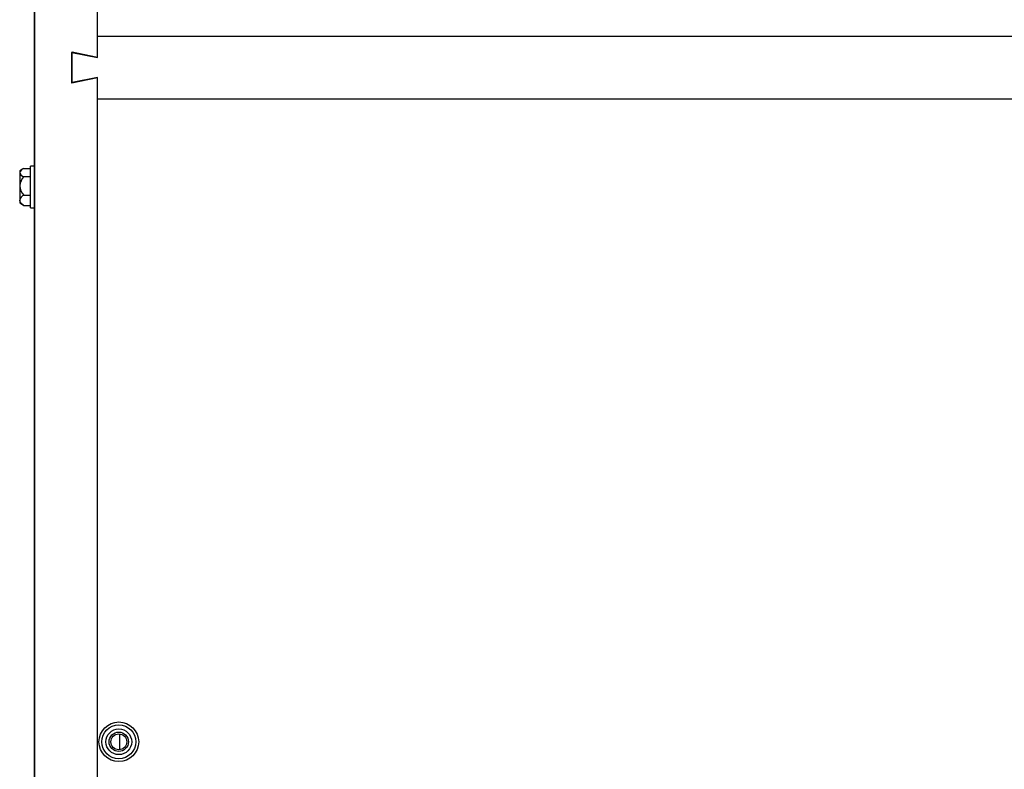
# Model space of a CAD drawing. Extents: x 10 to 130, y 5 to 85.
# Tile 29 of 51: x 56 to 65, y 27 to 34. Entities that reach past the tile are written whole.
import ezdxf

# ---------------------------------------------------------------- set-up
doc = ezdxf.new("R2010")
doc.units = 0
doc.layers.add('BODY', color=3, linetype='CONTINUOUS')

msp = doc.modelspace()

# ---------------------------------------------------------------- linework, layer by layer
at = {"layer": 'BODY', "linetype": 'CONTINUOUS'}
for p, q in [((55.6905, 45.3803), (55.6905, 8.8803)), ((56.3105, 33.8553), (56.3105, 45.3803)), ((55.6885, 45.2203), (55.6885, 8.8803)), ((56.3085, 33.8503), (56.3085, 34.0603)), ((56.3085, 34.0603), (74.7285, 34.0603)), ((56.0585, 33.6003), (56.0585, 33.9003)), ((56.0585, 33.9003), (56.3085, 33.8503)), ((56.0605, 33.9053), (56.3105, 33.8553)), ((56.0605, 33.6053), (56.0605, 33.9053)), ((56.3085, 33.6503), (56.0585, 33.6003)), ((56.3105, 33.6553), (56.0605, 33.6053)), ((56.3085, 33.4403), (56.3085, 33.6503)), ((56.3105, 20.6053), (56.3105, 33.6553)), ((74.7285, 33.4403), (56.3085, 33.4403)), ((55.6885, 32.7848), (55.653, 32.7848)), ((55.653, 32.3758), (55.653, 32.7848)), ((55.5773, 32.7561), (55.5456, 32.7378)), ((55.5456, 32.7378), (55.5456, 32.7213)), ((55.5456, 32.7213), (55.5456, 32.5902)), ((55.5878, 32.7618), (55.653, 32.7618)), ((55.5878, 32.6809), (55.653, 32.6809)), ((55.5456, 32.5902), (55.5456, 32.4491)), ((55.5878, 32.4994), (55.653, 32.4994)), ((55.5456, 32.4491), (55.5456, 32.4228)), ((55.5456, 32.4228), (55.5773, 32.4045)), ((55.5771, 32.4046), (55.5878, 32.3988)), ((55.5878, 32.3988), (55.653, 32.3988)), ((55.653, 32.3758), (55.6885, 32.3758)), ((56.5263, 27.2079), (56.5263, 27.0526))]:
    msp.add_line(p, q, dxfattribs=at)
at = {"layer": 'BODY', "linetype": 'CONTINUOUS', "flags": 128}
msp.add_lwpolyline([(55.5878, 32.3988), (55.5542, 32.427), (55.5459, 32.445), (55.5456, 32.4491)], dxfattribs=at)
at = {"layer": 'BODY', "linetype": 'CONTINUOUS'}
for radius in [0.195, 0.1669, 0.1263, 0.095, 0.0781]:
    msp.add_circle((56.5185, 27.1303), radius, dxfattribs=at)
for centre, radius, start, end in [((55.6077, 32.6987), 0.0661, 107.5337, 160.01353), ((55.6034, 32.7395), 0.0606, 197.41781, 255.03413), ((55.689, 32.5786), 0.1439, 134.71261, 175.40952), ((55.6753, 32.5953), 0.1298, 182.26952, 227.60863), ((55.6171, 32.4319), 0.0736, 113.52914, 166.50109)]:
    msp.add_arc(centre, radius, start, end, dxfattribs=at)

doc.saveas('drawing.dxf')
